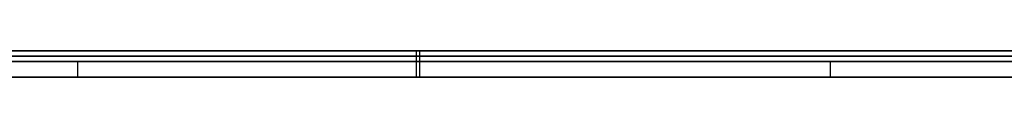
# Model space of a CAD drawing. Extents: x -3.09 to 3.09, y 0 to 2.31.
# Tile 16 of 177: x -2.754317 to -2.735409, y 2.2345 to 2.235. Entities that reach past the tile are written whole.
import ezdxf

# ---------------------------------------------------------------- set-up
doc = ezdxf.new("R2010")
doc.units = 0
doc.layers.get('0').update_dxf_attribs({"linetype": 'CONTINUOUS'})

# ---------------------------------------------------------------- blocks, each defined once
blk = doc.blocks.new('*U1')
at = {"extrusion": (0, 1, 0)}
for p, q in [((3.018, 2.235, -0.83), (-3.018, 2.235, -0.83)), ((-3.018, 2.235, 0.83), (3.018, 2.235, 0.83)), ((-2.798, 2.235, -0.725), (-1.678, 2.235, -0.725)), ((-1.678, 2.235, -0.365), (-2.798, 2.235, -0.365)), ((-2.724661, 2.235, -0.001502), (-2.7819, 2.235, -0.001502)), ((-2.769587, 2.235, -0.012862), (-2.724661, 2.235, -0.012862)), ((-1.678, 2.2348, -0.725), (-2.798, 2.2348, -0.725)), ((-2.798, 2.2348, -0.365), (-1.678, 2.2348, -0.365)), ((-2.787857, 2.2348, -0.464693), (-2.753204, 2.2348, -0.614693)), ((-2.7819, 2.2349, -0.001502), (-2.724661, 2.2349, -0.001502)), ((-2.724661, 2.2349, -0.012862), (-2.769587, 2.2349, -0.012862)), ((-2.738755, 2.2348, -0.596081), (-2.769, 2.2348, -0.464693)), ((-2.753204, 2.2348, -0.614693), (-2.725775, 2.2348, -0.614693)), ((-2.717571, 2.2348, -0.505958), (-2.738755, 2.2348, -0.596081)), ((-2.753204, 2.2345, -0.614693), (-2.787857, 2.2345, -0.464693)), ((-2.769, 2.2345, -0.464693), (-2.738755, 2.2345, -0.596081)), ((-2.725775, 2.2345, -0.614693), (-2.753204, 2.2345, -0.614693)), ((-2.738755, 2.2345, -0.596081), (-2.717571, 2.2345, -0.505958))]:
    blk.add_line(p, q, dxfattribs=at)
for p, q in [((3.018, 2.235, -0.83), (-3.018, 2.235, -0.83)), ((-2.798, 2.235, -0.725), (-1.678, 2.235, -0.725)), ((-2.769587, 2.235, -0.012862), (-2.724661, 2.235, -0.012862)), ((-2.746703, 2.235, -0.15507), (-2.746703, 2.2345, -0.15507)), ((-2.746703, 2.235, -0.238466), (-2.746703, 2.2345, -0.238466)), ((-2.746703, 2.235, -0.238466), (-2.746703, 2.2345, -0.238466)), ((-2.746703, 2.235, -0.15507), (-2.746703, 2.2345, -0.15507)), ((-2.746638, 2.235, -0.164278), (-2.746638, 2.2345, -0.164278)), ((-2.746638, 2.235, -0.229258), (-2.746638, 2.2345, -0.229258)), ((-2.746638, 2.235, -0.229258), (-2.746638, 2.2345, -0.229258)), ((-2.746638, 2.235, -0.164278), (-2.746638, 2.2345, -0.164278)), ((-1.678, 2.2348, -0.725), (-2.798, 2.2348, -0.725)), ((-2.724661, 2.2349, -0.012862), (-2.769587, 2.2349, -0.012862)), ((-2.753204, 2.2348, -0.614693), (-2.725775, 2.2348, -0.614693)), ((-2.753204, 2.2348, -0.614693), (-2.753204, 2.2345, -0.614693)), ((-2.725775, 2.2345, -0.614693), (-2.753204, 2.2345, -0.614693))]:
    blk.add_line(p, q)
at = {"extrusion": (0, 0, -1)}
for p, q in [((-3.018, 2.235, 0.83), (3.018, 2.235, 0.83)), ((-1.678, 2.235, -0.365), (-2.798, 2.235, -0.365)), ((-2.724661, 2.235, -0.001502), (-2.7819, 2.235, -0.001502)), ((-2.798, 2.2348, -0.365), (-1.678, 2.2348, -0.365)), ((-2.7819, 2.2349, -0.001502), (-2.724661, 2.2349, -0.001502))]:
    blk.add_line(p, q, dxfattribs=at)
at = {"extrusion": (0.974338, 0, 0.225092)}
for p, q in [((-2.787857, 2.2348, -0.464693), (-2.753204, 2.2348, -0.614693)), ((-2.753204, 2.2348, -0.614693), (-2.753204, 2.2345, -0.614693)), ((-2.753204, 2.2345, -0.614693), (-2.787857, 2.2345, -0.464693))]:
    blk.add_line(p, q, dxfattribs=at)
at = {"extrusion": (-0.974514, 0, -0.224329)}
for p, q in [((-2.738755, 2.2348, -0.596081), (-2.769, 2.2348, -0.464693)), ((-2.738755, 2.2348, -0.596081), (-2.738755, 2.2345, -0.596081)), ((-2.769, 2.2345, -0.464693), (-2.738755, 2.2345, -0.596081))]:
    blk.add_line(p, q, dxfattribs=at)
at = {"extrusion": (0.973469, 0, -0.228818)}
for p, q in [((-2.717571, 2.2348, -0.505958), (-2.738755, 2.2348, -0.596081)), ((-2.738755, 2.2348, -0.596081), (-2.738755, 2.2345, -0.596081)), ((-2.738755, 2.2345, -0.596081), (-2.717571, 2.2345, -0.505958))]:
    blk.add_line(p, q, dxfattribs=at)
for points in [[(-2.7467, 2.235, -0.15507), (-2.74688, 2.235, -0.15507), (-2.74706, 2.235, -0.155071), (-2.74723, 2.235, -0.155073), (-2.74741, 2.235, -0.155075), (-2.74758, 2.235, -0.155078), (-2.74776, 2.235, -0.155081), (-2.74793, 2.235, -0.155085), (-2.7481, 2.235, -0.15509), (-2.74828, 2.235, -0.155095), (-2.74845, 2.235, -0.155101), (-2.74862, 2.235, -0.155107), (-2.7488, 2.235, -0.155114), (-2.74897, 2.235, -0.155122), (-2.74914, 2.235, -0.15513), (-2.74931, 2.235, -0.155139), (-2.74948, 2.235, -0.155149), (-2.74965, 2.235, -0.155159), (-2.74982, 2.235, -0.15517), (-2.74999, 2.235, -0.155181), (-2.75016, 2.235, -0.155193), (-2.75033, 2.235, -0.155206), (-2.7505, 2.235, -0.155219), (-2.75067, 2.235, -0.155233), (-2.75084, 2.235, -0.155247), (-2.75101, 2.235, -0.155262), (-2.75118, 2.235, -0.155278), (-2.75134, 2.235, -0.155294), (-2.75151, 2.235, -0.155311), (-2.75168, 2.235, -0.155329), (-2.75184, 2.235, -0.155347), (-2.75201, 2.235, -0.155366), (-2.75218, 2.235, -0.155385), (-2.75234, 2.235, -0.155405), (-2.75251, 2.235, -0.155426), (-2.75267, 2.235, -0.155447), (-2.75284, 2.235, -0.155469), (-2.753, 2.235, -0.155491), (-2.75316, 2.235, -0.155515), (-2.75333, 2.235, -0.155538), (-2.75349, 2.235, -0.155563), (-2.75365, 2.235, -0.155588), (-2.75382, 2.235, -0.155613), (-2.75398, 2.235, -0.155639), (-2.75414, 2.235, -0.155666), (-2.7543, 2.235, -0.155693), (-2.75446, 2.235, -0.155721)], [(-2.7467, 2.235, -0.15507), (-2.74688, 2.235, -0.15507), (-2.74706, 2.235, -0.155071), (-2.74723, 2.235, -0.155073), (-2.74741, 2.235, -0.155075), (-2.74758, 2.235, -0.155078), (-2.74776, 2.235, -0.155081), (-2.74793, 2.235, -0.155085), (-2.7481, 2.235, -0.15509), (-2.74828, 2.235, -0.155095), (-2.74845, 2.235, -0.155101), (-2.74862, 2.235, -0.155107), (-2.7488, 2.235, -0.155114), (-2.74897, 2.235, -0.155122), (-2.74914, 2.235, -0.15513), (-2.74931, 2.235, -0.155139), (-2.74948, 2.235, -0.155149), (-2.74965, 2.235, -0.155159), (-2.74982, 2.235, -0.15517), (-2.74999, 2.235, -0.155181), (-2.75016, 2.235, -0.155193), (-2.75033, 2.235, -0.155206), (-2.7505, 2.235, -0.155219), (-2.75067, 2.235, -0.155233), (-2.75084, 2.235, -0.155247), (-2.75101, 2.235, -0.155262), (-2.75118, 2.235, -0.155278), (-2.75134, 2.235, -0.155294), (-2.75151, 2.235, -0.155311), (-2.75168, 2.235, -0.155329), (-2.75184, 2.235, -0.155347), (-2.75201, 2.235, -0.155366), (-2.75218, 2.235, -0.155385), (-2.75234, 2.235, -0.155405), (-2.75251, 2.235, -0.155426), (-2.75267, 2.235, -0.155447), (-2.75284, 2.235, -0.155469), (-2.753, 2.235, -0.155491), (-2.75316, 2.235, -0.155515), (-2.75333, 2.235, -0.155538), (-2.75349, 2.235, -0.155563), (-2.75365, 2.235, -0.155588), (-2.75382, 2.235, -0.155613), (-2.75398, 2.235, -0.155639), (-2.75414, 2.235, -0.155666), (-2.7543, 2.235, -0.155693), (-2.75446, 2.235, -0.155721)], [(-2.75439, 2.235, -0.237814), (-2.75423, 2.235, -0.237842), (-2.75407, 2.235, -0.23787), (-2.75391, 2.235, -0.237897), (-2.75375, 2.235, -0.237923), (-2.75358, 2.235, -0.237948), (-2.75342, 2.235, -0.237973), (-2.75326, 2.235, -0.237998), (-2.7531, 2.235, -0.238021), (-2.75293, 2.235, -0.238044), (-2.75277, 2.235, -0.238067), (-2.75261, 2.235, -0.238089), (-2.75244, 2.235, -0.23811), (-2.75228, 2.235, -0.238131), (-2.75211, 2.235, -0.238151), (-2.75195, 2.235, -0.23817), (-2.75178, 2.235, -0.238189), (-2.75162, 2.235, -0.238207), (-2.75145, 2.235, -0.238224), (-2.75129, 2.235, -0.238241), (-2.75112, 2.235, -0.238258), (-2.75096, 2.235, -0.238273), (-2.75079, 2.235, -0.238289), (-2.75062, 2.235, -0.238303), (-2.75045, 2.235, -0.238317), (-2.75029, 2.235, -0.23833), (-2.75012, 2.235, -0.238343), (-2.74995, 2.235, -0.238355), (-2.74978, 2.235, -0.238366), (-2.74961, 2.235, -0.238377), (-2.74945, 2.235, -0.238387), (-2.74928, 2.235, -0.238397), (-2.74911, 2.235, -0.238406), (-2.74894, 2.235, -0.238414), (-2.74877, 2.235, -0.238422), (-2.7486, 2.235, -0.238429), (-2.74843, 2.235, -0.238435), (-2.74825, 2.235, -0.238441), (-2.74808, 2.235, -0.238446), (-2.74791, 2.235, -0.238451), (-2.74774, 2.235, -0.238455), (-2.74757, 2.235, -0.238458), (-2.7474, 2.235, -0.238461), (-2.74722, 2.235, -0.238463), (-2.74705, 2.235, -0.238465), (-2.74688, 2.235, -0.238466), (-2.7467, 2.235, -0.238466)], [(-2.75439, 2.235, -0.237814), (-2.75423, 2.235, -0.237842), (-2.75407, 2.235, -0.23787), (-2.75391, 2.235, -0.237897), (-2.75375, 2.235, -0.237923), (-2.75358, 2.235, -0.237948), (-2.75342, 2.235, -0.237973), (-2.75326, 2.235, -0.237998), (-2.7531, 2.235, -0.238021), (-2.75293, 2.235, -0.238044), (-2.75277, 2.235, -0.238067), (-2.75261, 2.235, -0.238089), (-2.75244, 2.235, -0.23811), (-2.75228, 2.235, -0.238131), (-2.75211, 2.235, -0.238151), (-2.75195, 2.235, -0.23817), (-2.75178, 2.235, -0.238189), (-2.75162, 2.235, -0.238207), (-2.75145, 2.235, -0.238224), (-2.75129, 2.235, -0.238241), (-2.75112, 2.235, -0.238258), (-2.75096, 2.235, -0.238273), (-2.75079, 2.235, -0.238289), (-2.75062, 2.235, -0.238303), (-2.75045, 2.235, -0.238317), (-2.75029, 2.235, -0.23833), (-2.75012, 2.235, -0.238343), (-2.74995, 2.235, -0.238355), (-2.74978, 2.235, -0.238366), (-2.74961, 2.235, -0.238377), (-2.74945, 2.235, -0.238387), (-2.74928, 2.235, -0.238397), (-2.74911, 2.235, -0.238406), (-2.74894, 2.235, -0.238414), (-2.74877, 2.235, -0.238422), (-2.7486, 2.235, -0.238429), (-2.74843, 2.235, -0.238435), (-2.74825, 2.235, -0.238441), (-2.74808, 2.235, -0.238446), (-2.74791, 2.235, -0.238451), (-2.74774, 2.235, -0.238455), (-2.74757, 2.235, -0.238458), (-2.7474, 2.235, -0.238461), (-2.74722, 2.235, -0.238463), (-2.74705, 2.235, -0.238465), (-2.74688, 2.235, -0.238466), (-2.7467, 2.235, -0.238466)], [(-2.74664, 2.235, -0.229258), (-2.74689, 2.235, -0.229257), (-2.74715, 2.235, -0.229254), (-2.7474, 2.235, -0.229249), (-2.74765, 2.235, -0.229243), (-2.7479, 2.235, -0.229235), (-2.74815, 2.235, -0.229224), (-2.7484, 2.235, -0.229212), (-2.74865, 2.235, -0.229198), (-2.74889, 2.235, -0.229183), (-2.74914, 2.235, -0.229165), (-2.74938, 2.235, -0.229146), (-2.74962, 2.235, -0.229124), (-2.74986, 2.235, -0.229101), (-2.75011, 2.235, -0.229076), (-2.75034, 2.235, -0.229049), (-2.75058, 2.235, -0.22902), (-2.75082, 2.235, -0.22899), (-2.75105, 2.235, -0.228957), (-2.75129, 2.235, -0.228923), (-2.75152, 2.235, -0.228887), (-2.75175, 2.235, -0.228849), (-2.75199, 2.235, -0.228809), (-2.75221, 2.235, -0.228767), (-2.75244, 2.235, -0.228724), (-2.75267, 2.235, -0.228678), (-2.7529, 2.235, -0.228631), (-2.75312, 2.235, -0.228582), (-2.75335, 2.235, -0.228531), (-2.75357, 2.235, -0.228478), (-2.75379, 2.235, -0.228423), (-2.75401, 2.235, -0.228367), (-2.75423, 2.235, -0.228308), (-2.75445, 2.235, -0.228248)], [(-2.75432, 2.235, -0.165276), (-2.7541, 2.235, -0.165217), (-2.75388, 2.235, -0.165159), (-2.75367, 2.235, -0.165103), (-2.75345, 2.235, -0.165049), (-2.75323, 2.235, -0.164997), (-2.75301, 2.235, -0.164946), (-2.75278, 2.235, -0.164898), (-2.75256, 2.235, -0.164851), (-2.75234, 2.235, -0.164806), (-2.75211, 2.235, -0.164763), (-2.75189, 2.235, -0.164722), (-2.75166, 2.235, -0.164682), (-2.75143, 2.235, -0.164645), (-2.7512, 2.235, -0.164609), (-2.75097, 2.235, -0.164575), (-2.75074, 2.235, -0.164543), (-2.75051, 2.235, -0.164513), (-2.75027, 2.235, -0.164484), (-2.75004, 2.235, -0.164458), (-2.7498, 2.235, -0.164433), (-2.74956, 2.235, -0.16441), (-2.74933, 2.235, -0.164389), (-2.74909, 2.235, -0.16437), (-2.74885, 2.235, -0.164352), (-2.74861, 2.235, -0.164337), (-2.74836, 2.235, -0.164323), (-2.74812, 2.235, -0.164311), (-2.74788, 2.235, -0.164301), (-2.74763, 2.235, -0.164293), (-2.74738, 2.235, -0.164286), (-2.74714, 2.235, -0.164282), (-2.74689, 2.235, -0.164279), (-2.74664, 2.235, -0.164278)], [(-2.74664, 2.235, -0.229258), (-2.74689, 2.235, -0.229257), (-2.74715, 2.235, -0.229254), (-2.7474, 2.235, -0.229249), (-2.74765, 2.235, -0.229243), (-2.7479, 2.235, -0.229235), (-2.74815, 2.235, -0.229224), (-2.7484, 2.235, -0.229212), (-2.74865, 2.235, -0.229198), (-2.74889, 2.235, -0.229183), (-2.74914, 2.235, -0.229165), (-2.74938, 2.235, -0.229146), (-2.74962, 2.235, -0.229124), (-2.74986, 2.235, -0.229101), (-2.75011, 2.235, -0.229076), (-2.75034, 2.235, -0.229049), (-2.75058, 2.235, -0.22902), (-2.75082, 2.235, -0.22899), (-2.75105, 2.235, -0.228957), (-2.75129, 2.235, -0.228923), (-2.75152, 2.235, -0.228887), (-2.75175, 2.235, -0.228849), (-2.75199, 2.235, -0.228809), (-2.75221, 2.235, -0.228767), (-2.75244, 2.235, -0.228724), (-2.75267, 2.235, -0.228678), (-2.7529, 2.235, -0.228631), (-2.75312, 2.235, -0.228582), (-2.75335, 2.235, -0.228531), (-2.75357, 2.235, -0.228478), (-2.75379, 2.235, -0.228423), (-2.75401, 2.235, -0.228367), (-2.75423, 2.235, -0.228308), (-2.75445, 2.235, -0.228248)], [(-2.75432, 2.235, -0.165276), (-2.7541, 2.235, -0.165217), (-2.75388, 2.235, -0.165159), (-2.75367, 2.235, -0.165103), (-2.75345, 2.235, -0.165049), (-2.75323, 2.235, -0.164997), (-2.75301, 2.235, -0.164946), (-2.75278, 2.235, -0.164898), (-2.75256, 2.235, -0.164851), (-2.75234, 2.235, -0.164806), (-2.75211, 2.235, -0.164763), (-2.75189, 2.235, -0.164722), (-2.75166, 2.235, -0.164682), (-2.75143, 2.235, -0.164645), (-2.7512, 2.235, -0.164609), (-2.75097, 2.235, -0.164575), (-2.75074, 2.235, -0.164543), (-2.75051, 2.235, -0.164513), (-2.75027, 2.235, -0.164484), (-2.75004, 2.235, -0.164458), (-2.7498, 2.235, -0.164433), (-2.74956, 2.235, -0.16441), (-2.74933, 2.235, -0.164389), (-2.74909, 2.235, -0.16437), (-2.74885, 2.235, -0.164352), (-2.74861, 2.235, -0.164337), (-2.74836, 2.235, -0.164323), (-2.74812, 2.235, -0.164311), (-2.74788, 2.235, -0.164301), (-2.74763, 2.235, -0.164293), (-2.74738, 2.235, -0.164286), (-2.74714, 2.235, -0.164282), (-2.74689, 2.235, -0.164279), (-2.74664, 2.235, -0.164278)], [(-2.7467, 2.235, -0.238466), (-2.74652, 2.235, -0.238466), (-2.74634, 2.235, -0.238465), (-2.74616, 2.235, -0.238463), (-2.74598, 2.235, -0.238461), (-2.74581, 2.235, -0.238458), (-2.74563, 2.235, -0.238455), (-2.74545, 2.235, -0.238451), (-2.74527, 2.235, -0.238446), (-2.74509, 2.235, -0.238441), (-2.74492, 2.235, -0.238435), (-2.74474, 2.235, -0.238429), (-2.74456, 2.235, -0.238422), (-2.74439, 2.235, -0.238414), (-2.74421, 2.235, -0.238406), (-2.74404, 2.235, -0.238397), (-2.74386, 2.235, -0.238387), (-2.74369, 2.235, -0.238377), (-2.74352, 2.235, -0.238366), (-2.74334, 2.235, -0.238355), (-2.74317, 2.235, -0.238343), (-2.743, 2.235, -0.23833), (-2.74283, 2.235, -0.238317), (-2.74265, 2.235, -0.238303), (-2.74248, 2.235, -0.238289), (-2.74231, 2.235, -0.238273), (-2.74214, 2.235, -0.238258), (-2.74197, 2.235, -0.238241), (-2.7418, 2.235, -0.238224), (-2.74163, 2.235, -0.238207), (-2.74146, 2.235, -0.238189), (-2.7413, 2.235, -0.23817), (-2.74113, 2.235, -0.238151), (-2.74096, 2.235, -0.238131), (-2.74079, 2.235, -0.23811), (-2.74063, 2.235, -0.238089), (-2.74046, 2.235, -0.238067), (-2.74029, 2.235, -0.238044), (-2.74013, 2.235, -0.238021), (-2.73996, 2.235, -0.237998), (-2.7398, 2.235, -0.237973), (-2.73963, 2.235, -0.237948), (-2.73947, 2.235, -0.237923), (-2.7393, 2.235, -0.237897), (-2.73914, 2.235, -0.23787), (-2.73898, 2.235, -0.237842), (-2.73882, 2.235, -0.237814), (-2.73865, 2.235, -0.237786), (-2.73849, 2.235, -0.237756), (-2.73833, 2.235, -0.237727), (-2.73817, 2.235, -0.237696), (-2.73801, 2.235, -0.237665), (-2.73785, 2.235, -0.237633), (-2.73769, 2.235, -0.237601), (-2.73753, 2.235, -0.237568), (-2.73737, 2.235, -0.237534), (-2.73721, 2.235, -0.2375), (-2.73705, 2.235, -0.237465), (-2.73689, 2.235, -0.23743), (-2.73674, 2.235, -0.237394), (-2.73658, 2.235, -0.237357), (-2.73642, 2.235, -0.23732), (-2.73627, 2.235, -0.237282), (-2.73611, 2.235, -0.237244), (-2.73596, 2.235, -0.237205), (-2.7358, 2.235, -0.237165), (-2.73565, 2.235, -0.237125), (-2.73549, 2.235, -0.237084), (-2.73534, 2.235, -0.237042)], [(-2.73537, 2.235, -0.156461), (-2.73552, 2.235, -0.15642), (-2.73568, 2.235, -0.15638), (-2.73583, 2.235, -0.156341), (-2.73598, 2.235, -0.156302), (-2.73614, 2.235, -0.156264), (-2.73629, 2.235, -0.156226), (-2.73645, 2.235, -0.156189), (-2.73661, 2.235, -0.156153), (-2.73676, 2.235, -0.156117), (-2.73692, 2.235, -0.156082), (-2.73708, 2.235, -0.156047), (-2.73723, 2.235, -0.156013), (-2.73739, 2.235, -0.15598), (-2.73755, 2.235, -0.155947), (-2.73771, 2.235, -0.155915), (-2.73787, 2.235, -0.155883), (-2.73803, 2.235, -0.155852), (-2.73819, 2.235, -0.155822), (-2.73835, 2.235, -0.155792), (-2.73851, 2.235, -0.155763), (-2.73867, 2.235, -0.155734), (-2.73883, 2.235, -0.155706), (-2.73899, 2.235, -0.155679), (-2.73915, 2.235, -0.155652), (-2.73932, 2.235, -0.155626), (-2.73948, 2.235, -0.1556), (-2.73964, 2.235, -0.155576), (-2.73981, 2.235, -0.155551), (-2.73997, 2.235, -0.155527), (-2.74014, 2.235, -0.155504), (-2.7403, 2.235, -0.155482), (-2.74047, 2.235, -0.15546), (-2.74063, 2.235, -0.155438), (-2.7408, 2.235, -0.155418), (-2.74097, 2.235, -0.155397), (-2.74113, 2.235, -0.155378), (-2.7413, 2.235, -0.155359), (-2.74147, 2.235, -0.155341), (-2.74164, 2.235, -0.155323), (-2.74181, 2.235, -0.155306), (-2.74198, 2.235, -0.155289), (-2.74215, 2.235, -0.155273), (-2.74232, 2.235, -0.155258), (-2.74249, 2.235, -0.155243), (-2.74266, 2.235, -0.155229), (-2.74283, 2.235, -0.155216), (-2.743, 2.235, -0.155203), (-2.74317, 2.235, -0.15519), (-2.74335, 2.235, -0.155179), (-2.74352, 2.235, -0.155167), (-2.74369, 2.235, -0.155157), (-2.74387, 2.235, -0.155147), (-2.74404, 2.235, -0.155138), (-2.74422, 2.235, -0.155129), (-2.74439, 2.235, -0.155121), (-2.74457, 2.235, -0.155113), (-2.74474, 2.235, -0.155106), (-2.74492, 2.235, -0.1551), (-2.74509, 2.235, -0.155094), (-2.74527, 2.235, -0.155089), (-2.74545, 2.235, -0.155085), (-2.74563, 2.235, -0.155081), (-2.74581, 2.235, -0.155077), (-2.74598, 2.235, -0.155075), (-2.74616, 2.235, -0.155073), (-2.74634, 2.235, -0.155071), (-2.74652, 2.235, -0.15507), (-2.7467, 2.235, -0.15507)], [(-2.7467, 2.235, -0.238466), (-2.74652, 2.235, -0.238466), (-2.74634, 2.235, -0.238465), (-2.74616, 2.235, -0.238463), (-2.74598, 2.235, -0.238461), (-2.74581, 2.235, -0.238458), (-2.74563, 2.235, -0.238455), (-2.74545, 2.235, -0.238451), (-2.74527, 2.235, -0.238446), (-2.74509, 2.235, -0.238441), (-2.74492, 2.235, -0.238435), (-2.74474, 2.235, -0.238429), (-2.74456, 2.235, -0.238422), (-2.74439, 2.235, -0.238414), (-2.74421, 2.235, -0.238406), (-2.74404, 2.235, -0.238397), (-2.74386, 2.235, -0.238387), (-2.74369, 2.235, -0.238377), (-2.74352, 2.235, -0.238366), (-2.74334, 2.235, -0.238355), (-2.74317, 2.235, -0.238343), (-2.743, 2.235, -0.23833), (-2.74283, 2.235, -0.238317), (-2.74265, 2.235, -0.238303), (-2.74248, 2.235, -0.238289), (-2.74231, 2.235, -0.238273), (-2.74214, 2.235, -0.238258), (-2.74197, 2.235, -0.238241), (-2.7418, 2.235, -0.238224), (-2.74163, 2.235, -0.238207), (-2.74146, 2.235, -0.238189), (-2.7413, 2.235, -0.23817), (-2.74113, 2.235, -0.238151), (-2.74096, 2.235, -0.238131), (-2.74079, 2.235, -0.23811), (-2.74063, 2.235, -0.238089), (-2.74046, 2.235, -0.238067), (-2.74029, 2.235, -0.238044), (-2.74013, 2.235, -0.238021), (-2.73996, 2.235, -0.237998), (-2.7398, 2.235, -0.237973), (-2.73963, 2.235, -0.237948), (-2.73947, 2.235, -0.237923), (-2.7393, 2.235, -0.237897), (-2.73914, 2.235, -0.23787), (-2.73898, 2.235, -0.237842), (-2.73882, 2.235, -0.237814), (-2.73865, 2.235, -0.237786), (-2.73849, 2.235, -0.237756), (-2.73833, 2.235, -0.237727), (-2.73817, 2.235, -0.237696), (-2.73801, 2.235, -0.237665), (-2.73785, 2.235, -0.237633), (-2.73769, 2.235, -0.237601), (-2.73753, 2.235, -0.237568), (-2.73737, 2.235, -0.237534), (-2.73721, 2.235, -0.2375), (-2.73705, 2.235, -0.237465), (-2.73689, 2.235, -0.23743), (-2.73674, 2.235, -0.237394), (-2.73658, 2.235, -0.237357), (-2.73642, 2.235, -0.23732), (-2.73627, 2.235, -0.237282), (-2.73611, 2.235, -0.237244), (-2.73596, 2.235, -0.237205), (-2.7358, 2.235, -0.237165), (-2.73565, 2.235, -0.237125), (-2.73549, 2.235, -0.237084), (-2.73534, 2.235, -0.237042)], [(-2.73537, 2.235, -0.156461), (-2.73552, 2.235, -0.15642), (-2.73568, 2.235, -0.15638), (-2.73583, 2.235, -0.156341), (-2.73598, 2.235, -0.156302), (-2.73614, 2.235, -0.156264), (-2.73629, 2.235, -0.156226), (-2.73645, 2.235, -0.156189), (-2.73661, 2.235, -0.156153), (-2.73676, 2.235, -0.156117), (-2.73692, 2.235, -0.156082), (-2.73708, 2.235, -0.156047), (-2.73723, 2.235, -0.156013), (-2.73739, 2.235, -0.15598), (-2.73755, 2.235, -0.155947), (-2.73771, 2.235, -0.155915), (-2.73787, 2.235, -0.155883), (-2.73803, 2.235, -0.155852), (-2.73819, 2.235, -0.155822), (-2.73835, 2.235, -0.155792), (-2.73851, 2.235, -0.155763), (-2.73867, 2.235, -0.155734), (-2.73883, 2.235, -0.155706), (-2.73899, 2.235, -0.155679), (-2.73915, 2.235, -0.155652), (-2.73932, 2.235, -0.155626), (-2.73948, 2.235, -0.1556), (-2.73964, 2.235, -0.155576), (-2.73981, 2.235, -0.155551), (-2.73997, 2.235, -0.155527), (-2.74014, 2.235, -0.155504), (-2.7403, 2.235, -0.155482), (-2.74047, 2.235, -0.15546), (-2.74063, 2.235, -0.155438), (-2.7408, 2.235, -0.155418), (-2.74097, 2.235, -0.155397), (-2.74113, 2.235, -0.155378), (-2.7413, 2.235, -0.155359), (-2.74147, 2.235, -0.155341), (-2.74164, 2.235, -0.155323), (-2.74181, 2.235, -0.155306), (-2.74198, 2.235, -0.155289), (-2.74215, 2.235, -0.155273), (-2.74232, 2.235, -0.155258), (-2.74249, 2.235, -0.155243), (-2.74266, 2.235, -0.155229), (-2.74283, 2.235, -0.155216), (-2.743, 2.235, -0.155203), (-2.74317, 2.235, -0.15519), (-2.74335, 2.235, -0.155179), (-2.74352, 2.235, -0.155167), (-2.74369, 2.235, -0.155157), (-2.74387, 2.235, -0.155147), (-2.74404, 2.235, -0.155138), (-2.74422, 2.235, -0.155129), (-2.74439, 2.235, -0.155121), (-2.74457, 2.235, -0.155113), (-2.74474, 2.235, -0.155106), (-2.74492, 2.235, -0.1551), (-2.74509, 2.235, -0.155094), (-2.74527, 2.235, -0.155089), (-2.74545, 2.235, -0.155085), (-2.74563, 2.235, -0.155081), (-2.74581, 2.235, -0.155077), (-2.74598, 2.235, -0.155075), (-2.74616, 2.235, -0.155073), (-2.74634, 2.235, -0.155071), (-2.74652, 2.235, -0.15507), (-2.7467, 2.235, -0.15507)], [(-2.74664, 2.235, -0.164278), (-2.74639, 2.235, -0.164279), (-2.74614, 2.235, -0.164282), (-2.74589, 2.235, -0.164286), (-2.74565, 2.235, -0.164293), (-2.7454, 2.235, -0.164301), (-2.74516, 2.235, -0.164311), (-2.74491, 2.235, -0.164323), (-2.74467, 2.235, -0.164337), (-2.74443, 2.235, -0.164352), (-2.74419, 2.235, -0.16437), (-2.74395, 2.235, -0.164389), (-2.74371, 2.235, -0.16441), (-2.74347, 2.235, -0.164433), (-2.74324, 2.235, -0.164458), (-2.743, 2.235, -0.164484), (-2.74277, 2.235, -0.164513), (-2.74254, 2.235, -0.164543), (-2.74231, 2.235, -0.164575), (-2.74208, 2.235, -0.164609), (-2.74185, 2.235, -0.164645), (-2.74162, 2.235, -0.164682), (-2.74139, 2.235, -0.164722), (-2.74117, 2.235, -0.164763), (-2.74094, 2.235, -0.164806), (-2.74072, 2.235, -0.164851), (-2.74049, 2.235, -0.164898), (-2.74027, 2.235, -0.164946), (-2.74005, 2.235, -0.164997), (-2.73983, 2.235, -0.165049), (-2.73961, 2.235, -0.165103), (-2.73939, 2.235, -0.165159), (-2.73918, 2.235, -0.165217), (-2.73896, 2.235, -0.165276), (-2.73875, 2.235, -0.165338), (-2.73854, 2.235, -0.165401), (-2.73832, 2.235, -0.165466), (-2.73811, 2.235, -0.165533), (-2.7379, 2.235, -0.165602), (-2.73769, 2.235, -0.165672), (-2.73749, 2.235, -0.165745), (-2.73728, 2.235, -0.165819), (-2.73707, 2.235, -0.165895), (-2.73687, 2.235, -0.165973), (-2.73666, 2.235, -0.166053), (-2.73646, 2.235, -0.166134), (-2.73626, 2.235, -0.166218), (-2.73606, 2.235, -0.166303), (-2.73586, 2.235, -0.16639), (-2.73566, 2.235, -0.166479), (-2.73547, 2.235, -0.16657), (-2.73527, 2.235, -0.166662)], [(-2.73538, 2.235, -0.226939), (-2.73558, 2.235, -0.227031), (-2.73578, 2.235, -0.227121), (-2.73598, 2.235, -0.227209), (-2.73618, 2.235, -0.227296), (-2.73638, 2.235, -0.22738), (-2.73659, 2.235, -0.227462), (-2.73679, 2.235, -0.227543), (-2.737, 2.235, -0.227622), (-2.7372, 2.235, -0.227699), (-2.73741, 2.235, -0.227774), (-2.73762, 2.235, -0.227847), (-2.73783, 2.235, -0.227919), (-2.73804, 2.235, -0.227988), (-2.73825, 2.235, -0.228056), (-2.73847, 2.235, -0.228122), (-2.73868, 2.235, -0.228186), (-2.7389, 2.235, -0.228248), (-2.73911, 2.235, -0.228308), (-2.73933, 2.235, -0.228367), (-2.73955, 2.235, -0.228423), (-2.73977, 2.235, -0.228478), (-2.73999, 2.235, -0.228531), (-2.74021, 2.235, -0.228582), (-2.74044, 2.235, -0.228631), (-2.74066, 2.235, -0.228678), (-2.74089, 2.235, -0.228724), (-2.74111, 2.235, -0.228767), (-2.74134, 2.235, -0.228809), (-2.74157, 2.235, -0.228849), (-2.7418, 2.235, -0.228887), (-2.74203, 2.235, -0.228923), (-2.74226, 2.235, -0.228957), (-2.7425, 2.235, -0.22899), (-2.74273, 2.235, -0.22902), (-2.74297, 2.235, -0.229049), (-2.7432, 2.235, -0.229076), (-2.74344, 2.235, -0.229101), (-2.74368, 2.235, -0.229124), (-2.74392, 2.235, -0.229146), (-2.74416, 2.235, -0.229165), (-2.74441, 2.235, -0.229183), (-2.74465, 2.235, -0.229198), (-2.74489, 2.235, -0.229212), (-2.74514, 2.235, -0.229224), (-2.74539, 2.235, -0.229235), (-2.74563, 2.235, -0.229243), (-2.74588, 2.235, -0.229249), (-2.74613, 2.235, -0.229254), (-2.74639, 2.235, -0.229257), (-2.74664, 2.235, -0.229258)], [(-2.73538, 2.235, -0.226939), (-2.73558, 2.235, -0.227031), (-2.73578, 2.235, -0.227121), (-2.73598, 2.235, -0.227209), (-2.73618, 2.235, -0.227296), (-2.73638, 2.235, -0.22738), (-2.73659, 2.235, -0.227462), (-2.73679, 2.235, -0.227543), (-2.737, 2.235, -0.227622), (-2.7372, 2.235, -0.227699), (-2.73741, 2.235, -0.227774), (-2.73762, 2.235, -0.227847), (-2.73783, 2.235, -0.227919), (-2.73804, 2.235, -0.227988), (-2.73825, 2.235, -0.228056), (-2.73847, 2.235, -0.228122), (-2.73868, 2.235, -0.228186), (-2.7389, 2.235, -0.228248), (-2.73911, 2.235, -0.228308), (-2.73933, 2.235, -0.228367), (-2.73955, 2.235, -0.228423), (-2.73977, 2.235, -0.228478), (-2.73999, 2.235, -0.228531), (-2.74021, 2.235, -0.228582), (-2.74044, 2.235, -0.228631), (-2.74066, 2.235, -0.228678), (-2.74089, 2.235, -0.228724), (-2.74111, 2.235, -0.228767), (-2.74134, 2.235, -0.228809), (-2.74157, 2.235, -0.228849), (-2.7418, 2.235, -0.228887), (-2.74203, 2.235, -0.228923), (-2.74226, 2.235, -0.228957), (-2.7425, 2.235, -0.22899), (-2.74273, 2.235, -0.22902), (-2.74297, 2.235, -0.229049), (-2.7432, 2.235, -0.229076), (-2.74344, 2.235, -0.229101), (-2.74368, 2.235, -0.229124), (-2.74392, 2.235, -0.229146), (-2.74416, 2.235, -0.229165), (-2.74441, 2.235, -0.229183), (-2.74465, 2.235, -0.229198), (-2.74489, 2.235, -0.229212), (-2.74514, 2.235, -0.229224), (-2.74539, 2.235, -0.229235), (-2.74563, 2.235, -0.229243), (-2.74588, 2.235, -0.229249), (-2.74613, 2.235, -0.229254), (-2.74639, 2.235, -0.229257), (-2.74664, 2.235, -0.229258)], [(-2.74664, 2.235, -0.164278), (-2.74639, 2.235, -0.164279), (-2.74614, 2.235, -0.164282), (-2.74589, 2.235, -0.164286), (-2.74565, 2.235, -0.164293), (-2.7454, 2.235, -0.164301), (-2.74516, 2.235, -0.164311), (-2.74491, 2.235, -0.164323), (-2.74467, 2.235, -0.164337), (-2.74443, 2.235, -0.164352), (-2.74419, 2.235, -0.16437), (-2.74395, 2.235, -0.164389), (-2.74371, 2.235, -0.16441), (-2.74347, 2.235, -0.164433), (-2.74324, 2.235, -0.164458), (-2.743, 2.235, -0.164484), (-2.74277, 2.235, -0.164513), (-2.74254, 2.235, -0.164543), (-2.74231, 2.235, -0.164575), (-2.74208, 2.235, -0.164609), (-2.74185, 2.235, -0.164645), (-2.74162, 2.235, -0.164682), (-2.74139, 2.235, -0.164722), (-2.74117, 2.235, -0.164763), (-2.74094, 2.235, -0.164806), (-2.74072, 2.235, -0.164851), (-2.74049, 2.235, -0.164898), (-2.74027, 2.235, -0.164946), (-2.74005, 2.235, -0.164997), (-2.73983, 2.235, -0.165049), (-2.73961, 2.235, -0.165103), (-2.73939, 2.235, -0.165159), (-2.73918, 2.235, -0.165217), (-2.73896, 2.235, -0.165276), (-2.73875, 2.235, -0.165338), (-2.73854, 2.235, -0.165401), (-2.73832, 2.235, -0.165466), (-2.73811, 2.235, -0.165533), (-2.7379, 2.235, -0.165602), (-2.73769, 2.235, -0.165672), (-2.73749, 2.235, -0.165745), (-2.73728, 2.235, -0.165819), (-2.73707, 2.235, -0.165895), (-2.73687, 2.235, -0.165973), (-2.73666, 2.235, -0.166053), (-2.73646, 2.235, -0.166134), (-2.73626, 2.235, -0.166218), (-2.73606, 2.235, -0.166303), (-2.73586, 2.235, -0.16639), (-2.73566, 2.235, -0.166479), (-2.73547, 2.235, -0.16657), (-2.73527, 2.235, -0.166662)], [(-2.75432, 2.2345, -0.155697), (-2.75408, 2.2345, -0.155656), (-2.75383, 2.2345, -0.155616), (-2.75359, 2.2345, -0.155578), (-2.75334, 2.2345, -0.155541), (-2.7531, 2.2345, -0.155505), (-2.75285, 2.2345, -0.155471), (-2.7526, 2.2345, -0.155438), (-2.75236, 2.2345, -0.155407), (-2.75211, 2.2345, -0.155377), (-2.75186, 2.2345, -0.155349), (-2.75161, 2.2345, -0.155321), (-2.75136, 2.2345, -0.155296), (-2.7511, 2.2345, -0.155271), (-2.75085, 2.2345, -0.155248), (-2.7506, 2.2345, -0.155227), (-2.75034, 2.2345, -0.155206), (-2.75009, 2.2345, -0.155188), (-2.74983, 2.2345, -0.15517), (-2.74958, 2.2345, -0.155154), (-2.74932, 2.2345, -0.15514), (-2.74906, 2.2345, -0.155126), (-2.7488, 2.2345, -0.155115), (-2.74854, 2.2345, -0.155104), (-2.74828, 2.2345, -0.155095), (-2.74802, 2.2345, -0.155087), (-2.74776, 2.2345, -0.155081), (-2.7475, 2.2345, -0.155076), (-2.74723, 2.2345, -0.155073), (-2.74697, 2.2345, -0.155071), (-2.7467, 2.2345, -0.15507)], [(-2.75432, 2.2345, -0.155697), (-2.75408, 2.2345, -0.155656), (-2.75383, 2.2345, -0.155616), (-2.75359, 2.2345, -0.155578), (-2.75334, 2.2345, -0.155541), (-2.7531, 2.2345, -0.155505), (-2.75285, 2.2345, -0.155471), (-2.7526, 2.2345, -0.155438), (-2.75236, 2.2345, -0.155407), (-2.75211, 2.2345, -0.155377), (-2.75186, 2.2345, -0.155349), (-2.75161, 2.2345, -0.155321), (-2.75136, 2.2345, -0.155296), (-2.7511, 2.2345, -0.155271), (-2.75085, 2.2345, -0.155248), (-2.7506, 2.2345, -0.155227), (-2.75034, 2.2345, -0.155206), (-2.75009, 2.2345, -0.155188), (-2.74983, 2.2345, -0.15517), (-2.74958, 2.2345, -0.155154), (-2.74932, 2.2345, -0.15514), (-2.74906, 2.2345, -0.155126), (-2.7488, 2.2345, -0.155115), (-2.74854, 2.2345, -0.155104), (-2.74828, 2.2345, -0.155095), (-2.74802, 2.2345, -0.155087), (-2.74776, 2.2345, -0.155081), (-2.7475, 2.2345, -0.155076), (-2.74723, 2.2345, -0.155073), (-2.74697, 2.2345, -0.155071), (-2.7467, 2.2345, -0.15507)], [(-2.7467, 2.2345, -0.238466), (-2.74696, 2.2345, -0.238465), (-2.74722, 2.2345, -0.238463), (-2.74748, 2.2345, -0.23846), (-2.74774, 2.2345, -0.238455), (-2.748, 2.2345, -0.238448), (-2.74826, 2.2345, -0.238441), (-2.74852, 2.2345, -0.238432), (-2.74877, 2.2345, -0.238421), (-2.74903, 2.2345, -0.238409), (-2.74928, 2.2345, -0.238396), (-2.74954, 2.2345, -0.238382), (-2.74979, 2.2345, -0.238366), (-2.75004, 2.2345, -0.238348), (-2.7503, 2.2345, -0.238329), (-2.75055, 2.2345, -0.238309), (-2.7508, 2.2345, -0.238288), (-2.75105, 2.2345, -0.238265), (-2.7513, 2.2345, -0.23824), (-2.75155, 2.2345, -0.238214), (-2.7518, 2.2345, -0.238187), (-2.75205, 2.2345, -0.238159), (-2.75229, 2.2345, -0.238129), (-2.75254, 2.2345, -0.238097), (-2.75279, 2.2345, -0.238065), (-2.75303, 2.2345, -0.238031), (-2.75328, 2.2345, -0.237995), (-2.75352, 2.2345, -0.237958), (-2.75376, 2.2345, -0.23792), (-2.75401, 2.2345, -0.23788), (-2.75425, 2.2345, -0.237839), (-2.75449, 2.2345, -0.237797)], [(-2.7467, 2.2345, -0.238466), (-2.74696, 2.2345, -0.238465), (-2.74722, 2.2345, -0.238463), (-2.74748, 2.2345, -0.23846), (-2.74774, 2.2345, -0.238455), (-2.748, 2.2345, -0.238448), (-2.74826, 2.2345, -0.238441), (-2.74852, 2.2345, -0.238432), (-2.74877, 2.2345, -0.238421), (-2.74903, 2.2345, -0.238409), (-2.74928, 2.2345, -0.238396), (-2.74954, 2.2345, -0.238382), (-2.74979, 2.2345, -0.238366), (-2.75004, 2.2345, -0.238348), (-2.7503, 2.2345, -0.238329), (-2.75055, 2.2345, -0.238309), (-2.7508, 2.2345, -0.238288), (-2.75105, 2.2345, -0.238265), (-2.7513, 2.2345, -0.23824), (-2.75155, 2.2345, -0.238214), (-2.7518, 2.2345, -0.238187), (-2.75205, 2.2345, -0.238159), (-2.75229, 2.2345, -0.238129), (-2.75254, 2.2345, -0.238097), (-2.75279, 2.2345, -0.238065), (-2.75303, 2.2345, -0.238031), (-2.75328, 2.2345, -0.237995), (-2.75352, 2.2345, -0.237958), (-2.75376, 2.2345, -0.23792), (-2.75401, 2.2345, -0.23788), (-2.75425, 2.2345, -0.237839), (-2.75449, 2.2345, -0.237797)], [(-2.74664, 2.2345, -0.229258), (-2.74702, 2.2345, -0.229256), (-2.7474, 2.2345, -0.229249), (-2.74778, 2.2345, -0.229239), (-2.74816, 2.2345, -0.229224), (-2.74853, 2.2345, -0.229205), (-2.7489, 2.2345, -0.229182), (-2.74927, 2.2345, -0.229155), (-2.74963, 2.2345, -0.229123), (-2.74999, 2.2345, -0.229088), (-2.75035, 2.2345, -0.229048), (-2.75071, 2.2345, -0.229004), (-2.75107, 2.2345, -0.228956), (-2.75142, 2.2345, -0.228903), (-2.75177, 2.2345, -0.228847), (-2.75211, 2.2345, -0.228786), (-2.75246, 2.2345, -0.228721), (-2.7528, 2.2345, -0.228652), (-2.75314, 2.2345, -0.228578), (-2.75348, 2.2345, -0.228501), (-2.75381, 2.2345, -0.228419), (-2.75414, 2.2345, -0.228333), (-2.75447, 2.2345, -0.228243)], [(-2.75433, 2.2345, -0.165281), (-2.75401, 2.2345, -0.165192), (-2.75368, 2.2345, -0.165107), (-2.75335, 2.2345, -0.165027), (-2.75302, 2.2345, -0.16495), (-2.75269, 2.2345, -0.164877), (-2.75235, 2.2345, -0.164809), (-2.75201, 2.2345, -0.164745), (-2.75167, 2.2345, -0.164684), (-2.75133, 2.2345, -0.164628), (-2.75098, 2.2345, -0.164577), (-2.75063, 2.2345, -0.164529), (-2.75028, 2.2345, -0.164485), (-2.74993, 2.2345, -0.164446), (-2.74957, 2.2345, -0.164411), (-2.74921, 2.2345, -0.16438), (-2.74885, 2.2345, -0.164353), (-2.74849, 2.2345, -0.16433), (-2.74812, 2.2345, -0.164311), (-2.74776, 2.2345, -0.164297), (-2.74739, 2.2345, -0.164286), (-2.74701, 2.2345, -0.16428), (-2.74664, 2.2345, -0.164278)], [(-2.74664, 2.2345, -0.229258), (-2.74702, 2.2345, -0.229256), (-2.7474, 2.2345, -0.229249), (-2.74778, 2.2345, -0.229239), (-2.74816, 2.2345, -0.229224), (-2.74853, 2.2345, -0.229205), (-2.7489, 2.2345, -0.229182), (-2.74927, 2.2345, -0.229155), (-2.74963, 2.2345, -0.229123), (-2.74999, 2.2345, -0.229088), (-2.75035, 2.2345, -0.229048), (-2.75071, 2.2345, -0.229004), (-2.75107, 2.2345, -0.228956), (-2.75142, 2.2345, -0.228903), (-2.75177, 2.2345, -0.228847), (-2.75211, 2.2345, -0.228786), (-2.75246, 2.2345, -0.228721), (-2.7528, 2.2345, -0.228652), (-2.75314, 2.2345, -0.228578), (-2.75348, 2.2345, -0.228501), (-2.75381, 2.2345, -0.228419), (-2.75414, 2.2345, -0.228333), (-2.75447, 2.2345, -0.228243)], [(-2.75433, 2.2345, -0.165281), (-2.75401, 2.2345, -0.165192), (-2.75368, 2.2345, -0.165107), (-2.75335, 2.2345, -0.165027), (-2.75302, 2.2345, -0.16495), (-2.75269, 2.2345, -0.164877), (-2.75235, 2.2345, -0.164809), (-2.75201, 2.2345, -0.164745), (-2.75167, 2.2345, -0.164684), (-2.75133, 2.2345, -0.164628), (-2.75098, 2.2345, -0.164577), (-2.75063, 2.2345, -0.164529), (-2.75028, 2.2345, -0.164485), (-2.74993, 2.2345, -0.164446), (-2.74957, 2.2345, -0.164411), (-2.74921, 2.2345, -0.16438), (-2.74885, 2.2345, -0.164353), (-2.74849, 2.2345, -0.16433), (-2.74812, 2.2345, -0.164311), (-2.74776, 2.2345, -0.164297), (-2.74739, 2.2345, -0.164286), (-2.74701, 2.2345, -0.16428), (-2.74664, 2.2345, -0.164278)], [(-2.73539, 2.2345, -0.237056), (-2.73562, 2.2345, -0.237118), (-2.73585, 2.2345, -0.237178), (-2.73609, 2.2345, -0.237237), (-2.73632, 2.2345, -0.237295), (-2.73656, 2.2345, -0.237352), (-2.73679, 2.2345, -0.237407), (-2.73703, 2.2345, -0.23746), (-2.73727, 2.2345, -0.237512), (-2.73751, 2.2345, -0.237563), (-2.73775, 2.2345, -0.237613), (-2.73799, 2.2345, -0.237661), (-2.73823, 2.2345, -0.237707), (-2.73847, 2.2345, -0.237753), (-2.73871, 2.2345, -0.237797), (-2.73896, 2.2345, -0.237839), (-2.7392, 2.2345, -0.23788), (-2.73945, 2.2345, -0.23792), (-2.7397, 2.2345, -0.237958), (-2.73994, 2.2345, -0.237995), (-2.74019, 2.2345, -0.238031), (-2.74044, 2.2345, -0.238065), (-2.74069, 2.2345, -0.238097), (-2.74095, 2.2345, -0.238129), (-2.7412, 2.2345, -0.238159), (-2.74145, 2.2345, -0.238187), (-2.7417, 2.2345, -0.238214), (-2.74196, 2.2345, -0.23824), (-2.74222, 2.2345, -0.238265), (-2.74247, 2.2345, -0.238288), (-2.74273, 2.2345, -0.238309), (-2.74299, 2.2345, -0.238329), (-2.74325, 2.2345, -0.238348), (-2.74351, 2.2345, -0.238366), (-2.74377, 2.2345, -0.238382), (-2.74403, 2.2345, -0.238396), (-2.7443, 2.2345, -0.238409), (-2.74456, 2.2345, -0.238421), (-2.74482, 2.2345, -0.238432), (-2.74509, 2.2345, -0.238441), (-2.74536, 2.2345, -0.238448), (-2.74562, 2.2345, -0.238455), (-2.74589, 2.2345, -0.23846), (-2.74616, 2.2345, -0.238463), (-2.74643, 2.2345, -0.238465), (-2.7467, 2.2345, -0.238466)], [(-2.7467, 2.2345, -0.15507), (-2.74643, 2.2345, -0.155071), (-2.74616, 2.2345, -0.155073), (-2.74589, 2.2345, -0.155076), (-2.74562, 2.2345, -0.155081), (-2.74536, 2.2345, -0.155087), (-2.74509, 2.2345, -0.155094), (-2.74482, 2.2345, -0.155103), (-2.74456, 2.2345, -0.155113), (-2.7443, 2.2345, -0.155125), (-2.74403, 2.2345, -0.155138), (-2.74377, 2.2345, -0.155152), (-2.74351, 2.2345, -0.155168), (-2.74325, 2.2345, -0.155185), (-2.74299, 2.2345, -0.155203), (-2.74273, 2.2345, -0.155223), (-2.74248, 2.2345, -0.155244), (-2.74222, 2.2345, -0.155267), (-2.74197, 2.2345, -0.15529), (-2.74171, 2.2345, -0.155316), (-2.74146, 2.2345, -0.155342), (-2.7412, 2.2345, -0.15537), (-2.74095, 2.2345, -0.155399), (-2.7407, 2.2345, -0.15543), (-2.74045, 2.2345, -0.155462), (-2.7402, 2.2345, -0.155495), (-2.73996, 2.2345, -0.15553), (-2.73971, 2.2345, -0.155566), (-2.73946, 2.2345, -0.155603), (-2.73922, 2.2345, -0.155642), (-2.73897, 2.2345, -0.155682), (-2.73873, 2.2345, -0.155724), (-2.73849, 2.2345, -0.155767), (-2.73825, 2.2345, -0.155811), (-2.73801, 2.2345, -0.155856), (-2.73777, 2.2345, -0.155903), (-2.73753, 2.2345, -0.155952), (-2.73729, 2.2345, -0.156001), (-2.73705, 2.2345, -0.156052), (-2.73682, 2.2345, -0.156105), (-2.73658, 2.2345, -0.156158), (-2.73635, 2.2345, -0.156213), (-2.73611, 2.2345, -0.15627), (-2.73588, 2.2345, -0.156328), (-2.73565, 2.2345, -0.156387), (-2.73542, 2.2345, -0.156447), (-2.73519, 2.2345, -0.156509)], [(-2.73539, 2.2345, -0.237056), (-2.73562, 2.2345, -0.237118), (-2.73585, 2.2345, -0.237178), (-2.73609, 2.2345, -0.237237), (-2.73632, 2.2345, -0.237295), (-2.73656, 2.2345, -0.237352), (-2.73679, 2.2345, -0.237407), (-2.73703, 2.2345, -0.23746), (-2.73727, 2.2345, -0.237512), (-2.73751, 2.2345, -0.237563), (-2.73775, 2.2345, -0.237613), (-2.73799, 2.2345, -0.237661), (-2.73823, 2.2345, -0.237707), (-2.73847, 2.2345, -0.237753), (-2.73871, 2.2345, -0.237797), (-2.73896, 2.2345, -0.237839), (-2.7392, 2.2345, -0.23788), (-2.73945, 2.2345, -0.23792), (-2.7397, 2.2345, -0.237958), (-2.73994, 2.2345, -0.237995), (-2.74019, 2.2345, -0.238031), (-2.74044, 2.2345, -0.238065), (-2.74069, 2.2345, -0.238097), (-2.74095, 2.2345, -0.238129), (-2.7412, 2.2345, -0.238159), (-2.74145, 2.2345, -0.238187), (-2.7417, 2.2345, -0.238214), (-2.74196, 2.2345, -0.23824), (-2.74222, 2.2345, -0.238265), (-2.74247, 2.2345, -0.238288), (-2.74273, 2.2345, -0.238309), (-2.74299, 2.2345, -0.238329), (-2.74325, 2.2345, -0.238348), (-2.74351, 2.2345, -0.238366), (-2.74377, 2.2345, -0.238382), (-2.74403, 2.2345, -0.238396), (-2.7443, 2.2345, -0.238409), (-2.74456, 2.2345, -0.238421), (-2.74482, 2.2345, -0.238432), (-2.74509, 2.2345, -0.238441), (-2.74536, 2.2345, -0.238448), (-2.74562, 2.2345, -0.238455), (-2.74589, 2.2345, -0.23846), (-2.74616, 2.2345, -0.238463), (-2.74643, 2.2345, -0.238465), (-2.7467, 2.2345, -0.238466)], [(-2.7467, 2.2345, -0.15507), (-2.74643, 2.2345, -0.155071), (-2.74616, 2.2345, -0.155073), (-2.74589, 2.2345, -0.155076), (-2.74562, 2.2345, -0.155081), (-2.74536, 2.2345, -0.155087), (-2.74509, 2.2345, -0.155094), (-2.74482, 2.2345, -0.155103), (-2.74456, 2.2345, -0.155113), (-2.7443, 2.2345, -0.155125), (-2.74403, 2.2345, -0.155138), (-2.74377, 2.2345, -0.155152), (-2.74351, 2.2345, -0.155168), (-2.74325, 2.2345, -0.155185), (-2.74299, 2.2345, -0.155203), (-2.74273, 2.2345, -0.155223), (-2.74248, 2.2345, -0.155244), (-2.74222, 2.2345, -0.155267), (-2.74197, 2.2345, -0.15529), (-2.74171, 2.2345, -0.155316), (-2.74146, 2.2345, -0.155342), (-2.7412, 2.2345, -0.15537), (-2.74095, 2.2345, -0.155399), (-2.7407, 2.2345, -0.15543), (-2.74045, 2.2345, -0.155462), (-2.7402, 2.2345, -0.155495), (-2.73996, 2.2345, -0.15553), (-2.73971, 2.2345, -0.155566), (-2.73946, 2.2345, -0.155603), (-2.73922, 2.2345, -0.155642), (-2.73897, 2.2345, -0.155682), (-2.73873, 2.2345, -0.155724), (-2.73849, 2.2345, -0.155767), (-2.73825, 2.2345, -0.155811), (-2.73801, 2.2345, -0.155856), (-2.73777, 2.2345, -0.155903), (-2.73753, 2.2345, -0.155952), (-2.73729, 2.2345, -0.156001), (-2.73705, 2.2345, -0.156052), (-2.73682, 2.2345, -0.156105), (-2.73658, 2.2345, -0.156158), (-2.73635, 2.2345, -0.156213), (-2.73611, 2.2345, -0.15627), (-2.73588, 2.2345, -0.156328), (-2.73565, 2.2345, -0.156387), (-2.73542, 2.2345, -0.156447), (-2.73519, 2.2345, -0.156509)], [(-2.74664, 2.2345, -0.164278), (-2.74626, 2.2345, -0.16428), (-2.74589, 2.2345, -0.164286), (-2.74552, 2.2345, -0.164297), (-2.74515, 2.2345, -0.164311), (-2.74479, 2.2345, -0.16433), (-2.74442, 2.2345, -0.164353), (-2.74406, 2.2345, -0.16438), (-2.7437, 2.2345, -0.164411), (-2.74335, 2.2345, -0.164446), (-2.74299, 2.2345, -0.164485), (-2.74264, 2.2345, -0.164529), (-2.7423, 2.2345, -0.164577), (-2.74195, 2.2345, -0.164628), (-2.74161, 2.2345, -0.164684), (-2.74126, 2.2345, -0.164745), (-2.74093, 2.2345, -0.164809), (-2.74059, 2.2345, -0.164877), (-2.74026, 2.2345, -0.16495), (-2.73992, 2.2345, -0.165027), (-2.7396, 2.2345, -0.165107), (-2.73927, 2.2345, -0.165192), (-2.73894, 2.2345, -0.165281), (-2.73862, 2.2345, -0.165375), (-2.7383, 2.2345, -0.165472), (-2.73799, 2.2345, -0.165574), (-2.73767, 2.2345, -0.16568), (-2.73736, 2.2345, -0.165789), (-2.73705, 2.2345, -0.165903), (-2.73674, 2.2345, -0.166022), (-2.73644, 2.2345, -0.166144), (-2.73614, 2.2345, -0.16627), (-2.73584, 2.2345, -0.166401), (-2.73554, 2.2345, -0.166536), (-2.73524, 2.2345, -0.166675)], [(-2.73516, 2.2345, -0.226833), (-2.73546, 2.2345, -0.226974), (-2.73575, 2.2345, -0.22711), (-2.73606, 2.2345, -0.227242), (-2.73636, 2.2345, -0.22737), (-2.73666, 2.2345, -0.227494), (-2.73697, 2.2345, -0.227613), (-2.73728, 2.2345, -0.227729), (-2.7376, 2.2345, -0.22784), (-2.73791, 2.2345, -0.227947), (-2.73823, 2.2345, -0.22805), (-2.73855, 2.2345, -0.228148), (-2.73888, 2.2345, -0.228243), (-2.7392, 2.2345, -0.228333), (-2.73953, 2.2345, -0.228419), (-2.73986, 2.2345, -0.228501), (-2.7402, 2.2345, -0.228578), (-2.74053, 2.2345, -0.228652), (-2.74087, 2.2345, -0.228721), (-2.74121, 2.2345, -0.228786), (-2.74156, 2.2345, -0.228847), (-2.7419, 2.2345, -0.228903), (-2.74225, 2.2345, -0.228956), (-2.7426, 2.2345, -0.229004), (-2.74296, 2.2345, -0.229048), (-2.74332, 2.2345, -0.229088), (-2.74367, 2.2345, -0.229123), (-2.74404, 2.2345, -0.229155), (-2.7444, 2.2345, -0.229182), (-2.74477, 2.2345, -0.229205), (-2.74514, 2.2345, -0.229224), (-2.74551, 2.2345, -0.229239), (-2.74588, 2.2345, -0.229249), (-2.74626, 2.2345, -0.229256), (-2.74664, 2.2345, -0.229258)], [(-2.73516, 2.2345, -0.226833), (-2.73546, 2.2345, -0.226974), (-2.73575, 2.2345, -0.22711), (-2.73606, 2.2345, -0.227242), (-2.73636, 2.2345, -0.22737), (-2.73666, 2.2345, -0.227494), (-2.73697, 2.2345, -0.227613), (-2.73728, 2.2345, -0.227729), (-2.7376, 2.2345, -0.22784), (-2.73791, 2.2345, -0.227947), (-2.73823, 2.2345, -0.22805), (-2.73855, 2.2345, -0.228148), (-2.73888, 2.2345, -0.228243), (-2.7392, 2.2345, -0.228333), (-2.73953, 2.2345, -0.228419), (-2.73986, 2.2345, -0.228501), (-2.7402, 2.2345, -0.228578), (-2.74053, 2.2345, -0.228652), (-2.74087, 2.2345, -0.228721), (-2.74121, 2.2345, -0.228786), (-2.74156, 2.2345, -0.228847), (-2.7419, 2.2345, -0.228903), (-2.74225, 2.2345, -0.228956), (-2.7426, 2.2345, -0.229004), (-2.74296, 2.2345, -0.229048), (-2.74332, 2.2345, -0.229088), (-2.74367, 2.2345, -0.229123), (-2.74404, 2.2345, -0.229155), (-2.7444, 2.2345, -0.229182), (-2.74477, 2.2345, -0.229205), (-2.74514, 2.2345, -0.229224), (-2.74551, 2.2345, -0.229239), (-2.74588, 2.2345, -0.229249), (-2.74626, 2.2345, -0.229256), (-2.74664, 2.2345, -0.229258)], [(-2.74664, 2.2345, -0.164278), (-2.74626, 2.2345, -0.16428), (-2.74589, 2.2345, -0.164286), (-2.74552, 2.2345, -0.164297), (-2.74515, 2.2345, -0.164311), (-2.74479, 2.2345, -0.16433), (-2.74442, 2.2345, -0.164353), (-2.74406, 2.2345, -0.16438), (-2.7437, 2.2345, -0.164411), (-2.74335, 2.2345, -0.164446), (-2.74299, 2.2345, -0.164485), (-2.74264, 2.2345, -0.164529), (-2.7423, 2.2345, -0.164577), (-2.74195, 2.2345, -0.164628), (-2.74161, 2.2345, -0.164684), (-2.74126, 2.2345, -0.164745), (-2.74093, 2.2345, -0.164809), (-2.74059, 2.2345, -0.164877), (-2.74026, 2.2345, -0.16495), (-2.73992, 2.2345, -0.165027), (-2.7396, 2.2345, -0.165107), (-2.73927, 2.2345, -0.165192), (-2.73894, 2.2345, -0.165281), (-2.73862, 2.2345, -0.165375), (-2.7383, 2.2345, -0.165472), (-2.73799, 2.2345, -0.165574), (-2.73767, 2.2345, -0.16568), (-2.73736, 2.2345, -0.165789), (-2.73705, 2.2345, -0.165903), (-2.73674, 2.2345, -0.166022), (-2.73644, 2.2345, -0.166144), (-2.73614, 2.2345, -0.16627), (-2.73584, 2.2345, -0.166401), (-2.73554, 2.2345, -0.166536), (-2.73524, 2.2345, -0.166675)]]:
    blk.add_polyline3d(points)

msp = doc.modelspace()

# ---------------------------------------------------------------- block references
msp.add_blockref('*U1', (0, 0))

doc.saveas('drawing.dxf')
